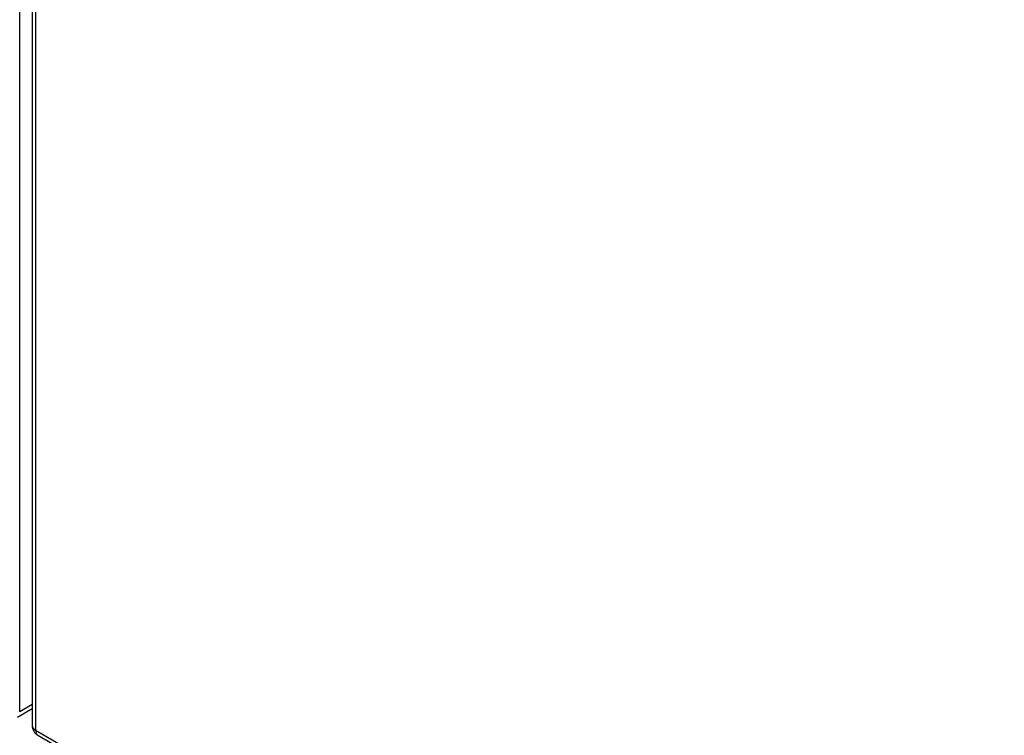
# Model space of a CAD drawing. Header units: inches. Extents: x 387.2 to 455.7, y 148.1 to 211.9.
# Tile 49 of 97: x 421 to 429.7, y 167.5 to 173.8. Entities that reach past the tile are written whole.
import ezdxf

# ---------------------------------------------------------------- set-up
doc = ezdxf.new("R2010")
doc.units = ezdxf.units.IN
doc.header["$MEASUREMENT"] = 0
doc.layers.add('Visible Edges(ANSI)', color=7, linetype='Continuous', lineweight=25)
doc.layers.add('Visible Tangent Edges(ANSI)', color=7, linetype='Continuous', lineweight=25)

msp = doc.modelspace()

# ---------------------------------------------------------------- linework, layer by layer
at = {"layer": 'Visible Edges(ANSI)'}
for p, q in [((421.0951, 191.8732), (421.0951, 167.5757)), ((420.9642, 167.6508), (421.0951, 167.7261)), ((421.1447, 167.4899), (454.8065, 148.1054))]:
    msp.add_line(p, q, dxfattribs=at)
msp.add_arc((421.1941, 167.5757), 0.099, 180, 240.06401, dxfattribs=at)
at = {"layer": 'Visible Tangent Edges(ANSI)'}
for p, q in [((420.9848, 167.6962), (420.9848, 191.9937)), ((421.1241, 191.8329), (421.1241, 167.5354)), ((421.0951, 167.7598), (420.9848, 167.6962)), ((421.1241, 167.5354), (454.7859, 148.1508))]:
    msp.add_line(p, q, dxfattribs=at)
for major_axis, ratio, start_param, end_param in [((-0.099, 0), 0.575862, 0, 0.785398), ((-0.0494, -0.0858), 0.578093, 5.495853, 6.283185)]:
    msp.add_ellipse((421.1941, 167.5757), major_axis=major_axis, ratio=ratio, start_param=start_param, end_param=end_param, dxfattribs=at)

doc.saveas('drawing.dxf')
